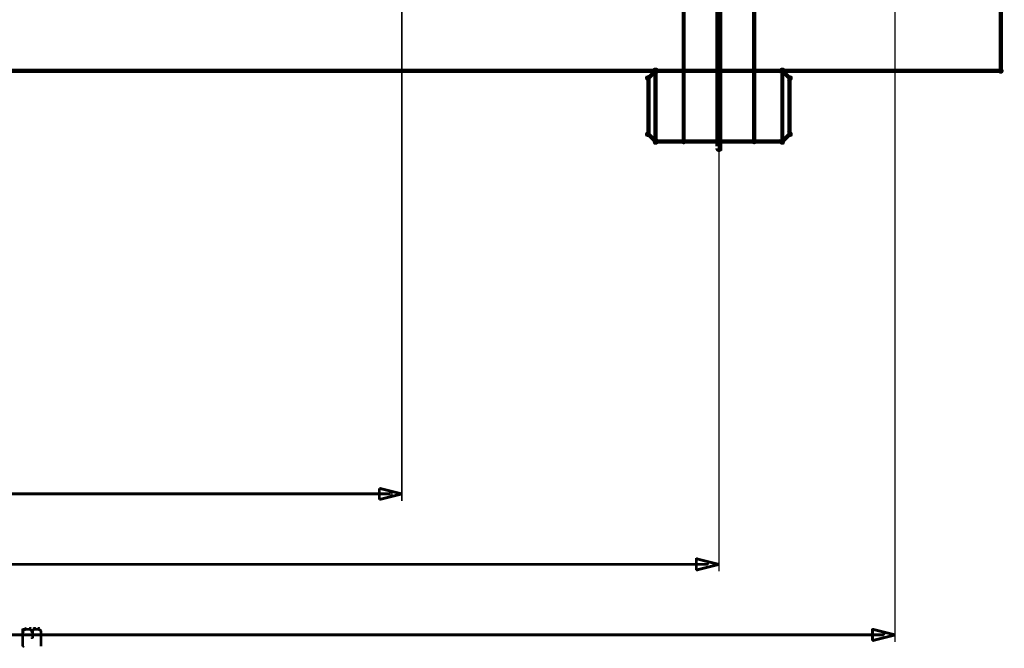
# Model space of a CAD drawing. Extents: x 98 to 599, y 121 to 517.
# Tile 54 of 77: x 483 to 553, y 121 to 166. Entities that reach past the tile are written whole.
import ezdxf

# ---------------------------------------------------------------- set-up
doc = ezdxf.new("R2010")
doc.units = 0
for name, color, linetype in [('DIMENSIONS', 2, 'CONTINUOUS'), ('DRAWING', 4, 'CONTINUOUS'), ('OUTLINES', 1, 'CONTINUOUS')]:
    doc.layers.add(name, color=color, linetype=linetype)

msp = doc.modelspace()

# ---------------------------------------------------------------- linework, layer by layer
at = {"layer": 'DIMENSIONS', "color": 94}
for points in [[(545, 219.5, 0.1, 0.1, 1), (545, 219.5, 0, 0, 0), (545, 219.5, 0, 0, 0), (545, 219.5, 0.1, 0.1, 0), (545, 121.5, 0.1, 0.1, 0), (545, 121.5, 0, 0, 0), (545, 121.5, 0.1, 0.1, 0), (545, 121.5, 0.1, 0.1, 1), (545, 121.5, 0, 0, 0)], [(510, 184.5, 0.1, 0.1, 1), (510, 184.5, 0, 0, 0), (510, 184.5, 0, 0, 0), (510, 184.5, 0.1, 0.1, 0), (510, 131.5, 0.1, 0.1, 0), (510, 131.5, 0, 0, 0), (510, 131.5, 0.1, 0.1, 0), (510, 131.5, 0.1, 0.1, 1), (510, 131.5, 0, 0, 0)], [(532.5, 179, 0.1, 0.1, 1), (532.5, 179, 0, 0, 0), (532.5, 179, 0, 0, 0), (532.5, 179, 0.1, 0.1, 0), (532.5, 126.5, 0.1, 0.1, 0), (532.5, 126.5, 0, 0, 0), (532.5, 126.5, 0.1, 0.1, 0), (532.5, 126.5, 0.1, 0.1, 1), (532.5, 126.5, 0, 0, 0)], [(509.2, 131.9, 0.1, 0.1, 1), (509.2, 132.1, 0, 0, 0), (509.2, 132, 0, 0, 0), (509.2, 132, 0.2, 0.2, 0), (464.8, 132, 0.2, 0.2, 0), (464.8, 132, 0, 0, 0), (464.8, 132, 0.1, 0.1, 0), (464.8, 132.1, 0.1, 0.1, 1), (464.8, 131.9, 0, 0, 0)], [(531.7, 127, 0.1, 0.1, 1), (531.7, 127.1, 0, 0, 0), (531.7, 127, 0, 0, 0), (531.7, 127, 0.2, 0.2, 0), (476, 127, 0.2, 0.2, 0), (476, 127, 0, 0, 0), (476, 127, 0.1, 0.1, 0), (476, 127.1, 0.1, 0.1, 1), (476, 127, 0, 0, 0)], [(483.1, 122.3, 0.1, 0.1, 1), (483.2, 122.2, 0, 0, 0), (483.1, 122.3, 0, 0, 0), (483.1, 122.3, 0.2, 0.2, 0), (483.3, 122.4, 0.2, 0.2, 0), (483.3, 122.4, 0, 0, 0), (483.3, 122.4, 0.1, 0.1, 0), (483.3, 122.4, 0.1, 0.1, 1), (483.3, 122.5, 0, 0, 0)], [(483.1, 121.2, 0.1, 0.1, 1), (483.2, 121.2, 0, 0, 0), (483.1, 121.2, 0, 0, 0), (483.1, 121.2, 0.2, 0.2, 0), (483.1, 122.4, 0.2, 0.2, 0), (483.1, 122.4, 0, 0, 0), (483.1, 122.4, 0.1, 0.1, 0), (483.2, 122.4, 0.1, 0.1, 1), (483.1, 122.4, 0, 0, 0)], [(483.3, 122.5, 0.1, 0.1, 1), (483.3, 122.4, 0, 0, 0), (483.3, 122.4, 0, 0, 0), (483.3, 122.4, 0.2, 0.2, 0), (483.6, 122.4, 0.2, 0.2, 0), (483.6, 122.4, 0, 0, 0), (483.6, 122.4, 0.1, 0.1, 0), (483.6, 122.4, 0.1, 0.1, 1), (483.6, 122.5, 0, 0, 0)], [(483.7, 122.5, 0.1, 0.1, 1), (483.6, 122.4, 0, 0, 0), (483.6, 122.4, 0, 0, 0), (483.6, 122.4, 0.2, 0.2, 0), (483.8, 122.3, 0.2, 0.2, 0), (483.8, 122.3, 0, 0, 0), (483.8, 122.3, 0.1, 0.1, 0), (483.7, 122.2, 0.1, 0.1, 1), (483.8, 122.3, 0, 0, 0)], [(483.7, 122.3, 0.1, 0.1, 1), (483.8, 122.2, 0, 0, 0), (483.8, 122.3, 0, 0, 0), (483.8, 122.3, 0.2, 0.2, 0), (483.9, 122.4, 0.2, 0.2, 0), (483.9, 122.4, 0, 0, 0), (483.9, 122.4, 0.1, 0.1, 0), (484, 122.4, 0.1, 0.1, 1), (483.9, 122.5, 0, 0, 0)], [(483.8, 122.3, 0.1, 0.1, 1), (483.7, 122.3, 0, 0, 0), (483.8, 122.3, 0, 0, 0), (483.8, 122.3, 0.2, 0.2, 0), (483.8, 121.8, 0.2, 0.2, 0), (483.8, 121.8, 0, 0, 0), (483.8, 121.8, 0.1, 0.1, 0), (483.7, 121.8, 0.1, 0.1, 1), (483.8, 121.8, 0, 0, 0)], [(483.9, 122.5, 0.1, 0.1, 1), (483.9, 122.4, 0, 0, 0), (483.9, 122.4, 0, 0, 0), (483.9, 122.4, 0.2, 0.2, 0), (484.2, 122.4, 0.2, 0.2, 0), (484.2, 122.4, 0, 0, 0), (484.2, 122.4, 0.1, 0.1, 0), (484.2, 122.4, 0.1, 0.1, 1), (484.2, 122.5, 0, 0, 0)], [(484.3, 122.5, 0.1, 0.1, 1), (484.2, 122.4, 0, 0, 0), (484.2, 122.4, 0, 0, 0), (484.2, 122.4, 0.2, 0.2, 0), (484.4, 122.3, 0.2, 0.2, 0), (484.4, 122.3, 0, 0, 0), (484.4, 122.3, 0.1, 0.1, 0), (484.4, 122.2, 0.1, 0.1, 1), (484.4, 122.3, 0, 0, 0)], [(484.4, 122.3, 0.1, 0.1, 1), (484.4, 122.3, 0, 0, 0), (484.4, 122.3, 0, 0, 0), (484.4, 122.3, 0.2, 0.2, 0), (484.4, 121.2, 0.2, 0.2, 0), (484.4, 121.2, 0, 0, 0), (484.4, 121.2, 0.1, 0.1, 0), (484.4, 121.2, 0.1, 0.1, 1), (484.4, 121.2, 0, 0, 0)], [(544.2, 122, 0.1, 0.1, 1), (544.2, 122.1, 0, 0, 0), (544.2, 122, 0, 0, 0), (544.2, 122, 0.2, 0.2, 0), (482.3, 122, 0.2, 0.2, 0), (482.3, 122, 0, 0, 0), (482.3, 122, 0.1, 0.1, 0), (482.3, 122.1, 0.1, 0.1, 1), (482.3, 122, 0, 0, 0)]]:
    msp.add_lwpolyline(points, format="xyseb", dxfattribs=at)
for points in [[(510, 132, 0.1, 0.1, 1), (510, 132, 0, 0, 0), (510, 132, 0, 0, 0), (510, 132, 0.2, 0.2, 0), (508.4, 131.6, 0, 0, 0), (508.4, 131.6, 0.1, 0.1, 0), (508.4, 131.6, 0.1, 0.1, 1), (508.4, 131.6, 0, 0, 0), (508.4, 131.6, 0.1, 0.1, 1), (508.4, 131.6, 0, 0, 0), (508.4, 131.6, 0, 0, 0), (508.4, 131.6, 0.2, 0.2, 0), (508.4, 132.4, 0, 0, 0), (508.4, 132.4, 0.1, 0.1, 0), (508.4, 132.4, 0.1, 0.1, 1), (508.4, 132.4, 0, 0, 0), (508.4, 132.4, 0.1, 0.1, 1), (508.4, 132.4, 0, 0, 0), (508.4, 132.4, 0, 0, 0), (508.4, 132.4, 0.2, 0.2, 0), (510, 132, 0.2, 0.2, 0), (510, 132, 0, 0, 0), (510, 132, 0.1, 0.1, 0), (510, 132, 0.1, 0.1, 1), (510, 132, 0, 0, 0)], [(532.5, 127, 0.1, 0.1, 1), (532.5, 127, 0, 0, 0), (532.5, 127, 0, 0, 0), (532.5, 127, 0.2, 0.2, 0), (530.9, 126.6, 0, 0, 0), (530.9, 126.6, 0.1, 0.1, 0), (530.9, 126.6, 0.1, 0.1, 1), (530.9, 126.6, 0, 0, 0), (530.9, 126.6, 0.1, 0.1, 1), (531, 126.6, 0, 0, 0), (530.9, 126.6, 0, 0, 0), (530.9, 126.6, 0.2, 0.2, 0), (530.9, 127.4, 0, 0, 0), (530.9, 127.4, 0.1, 0.1, 0), (531, 127.4, 0.1, 0.1, 1), (530.9, 127.4, 0, 0, 0), (530.9, 127.4, 0.1, 0.1, 1), (530.9, 127.4, 0, 0, 0), (530.9, 127.4, 0, 0, 0), (530.9, 127.4, 0.2, 0.2, 0), (532.5, 127, 0.2, 0.2, 0), (532.5, 127, 0, 0, 0), (532.5, 127, 0.1, 0.1, 0), (532.5, 127, 0.1, 0.1, 1), (532.5, 127, 0, 0, 0)], [(545, 122, 0.1, 0.1, 1), (545, 122, 0, 0, 0), (545, 122, 0, 0, 0), (545, 122, 0.2, 0.2, 0), (543.4, 121.6, 0, 0, 0), (543.4, 121.6, 0.1, 0.1, 0), (543.4, 121.6, 0.1, 0.1, 1), (543.4, 121.6, 0, 0, 0), (543.4, 121.6, 0.1, 0.1, 1), (543.5, 121.6, 0, 0, 0), (543.4, 121.6, 0, 0, 0), (543.4, 121.6, 0.2, 0.2, 0), (543.4, 122.4, 0, 0, 0), (543.4, 122.4, 0.1, 0.1, 0), (543.5, 122.4, 0.1, 0.1, 1), (543.4, 122.4, 0, 0, 0), (543.4, 122.4, 0.1, 0.1, 1), (543.4, 122.4, 0, 0, 0), (543.4, 122.4, 0, 0, 0), (543.4, 122.4, 0.2, 0.2, 0), (545, 122, 0.2, 0.2, 0), (545, 122, 0, 0, 0), (545, 122, 0.1, 0.1, 0), (545, 122, 0.1, 0.1, 1), (545, 122, 0, 0, 0)]]:
    msp.add_lwpolyline(points, format="xyseb", close=True, dxfattribs=at)
at = {"layer": 'DRAWING', "color": 2}
for points in [[(532.6, 176.5, 0.3, 0.3, 1), (532.4, 176.5, 0, 0, 0), (532.5, 176.5, 0, 0, 0), (532.5, 176.5, 0.5, 0.5, 0), (532.5, 156.5, 0.5, 0.5, 0), (532.5, 156.5, 0, 0, 0), (532.5, 156.5, 0.3, 0.3, 0), (532.4, 156.5, 0.3, 0.3, 1), (532.6, 156.5, 0, 0, 0)], [(402.5, 167, 0.3, 0.3, 0), (552.5, 167, 0.3, 0.3, 0), (552.5, 167, 0, 0, 0), (552.5, 167, 0.2, 0.2, 0), (552.5, 167.1, 0.2, 0.2, -1), (552.5, 166.9, 0, 0, 0), (552.4, 167, 0.2, 0.2, -1), (552.6, 167, 0, 0, 0), (552.5, 167, 0, 0, 0), (552.5, 167, 0.3, 0.3, 0), (552.5, 162, 0, 0, 0), (552.5, 162, 0.2, 0.2, 0), (552.6, 162, 0.2, 0.2, -1), (552.4, 162, 0, 0, 0), (552.5, 162.1, 0.2, 0.2, -1), (552.5, 161.9, 0, 0, 0), (552.5, 162, 0, 0, 0), (552.5, 162, 0.3, 0.3, 0), (402.5, 162, 0, 0, 0)]]:
    msp.add_lwpolyline(points, format="xyseb", dxfattribs=at)
at = {"layer": 'OUTLINES', "color": 11}
msp.add_lwpolyline([(530, 176, 0.3, 0.3, 0), (530, 162, 0, 0, 0), (530, 162, 0.2, 0.2, 0), (529.9, 162, 0.2, 0.2, 1), (530.1, 162, 0, 0, 0), (530, 162.1, 0.2, 0.2, 1), (530, 161.9, 0, 0, 0), (530, 162, 0, 0, 0), (530, 162, 0.3, 0.3, 0), (535, 162, 0.3, 0.3, 0), (535, 162, 0, 0, 0), (535, 162, 0.2, 0.2, 0), (535, 161.9, 0.2, 0.2, 1), (535, 162.1, 0, 0, 0), (534.9, 162, 0.2, 0.2, 1), (535.1, 162, 0, 0, 0), (535, 162, 0, 0, 0), (535, 162, 0.3, 0.3, 0), (535, 176, 0, 0, 0)], format="xyseb", dxfattribs=at)
for points in [[(537.4, 157.5, 0.2, 0.2, 1), (537.6, 157.5, 0, 0, 0), (537.5, 157.5, 0, 0, 0), (537.5, 157.5, 0.3, 0.3, 0), (537.5, 161.5, 0, 0, 0), (537.5, 161.5, 0.2, 0.2, 0), (537.6, 161.5, 0.2, 0.2, 1), (537.4, 161.5, 0, 0, 0), (537.4, 161.4, 0.2, 0.2, 1), (537.6, 161.6, 0, 0, 0), (537.5, 161.5, 0, 0, 0), (537.5, 161.5, 0.3, 0.3, 0), (537, 162, 0, 0, 0), (537, 162, 0.2, 0.2, 0), (537.1, 162.1, 0.2, 0.2, 1), (536.9, 161.9, 0, 0, 0), (537, 161.9, 0.2, 0.2, 1), (537, 162.1, 0, 0, 0), (537, 162, 0, 0, 0), (537, 162, 0.3, 0.3, 0), (528, 162, 0, 0, 0), (528, 162, 0.2, 0.2, 0), (528, 162.1, 0.2, 0.2, 1), (528, 161.9, 0, 0, 0), (528.1, 161.9, 0.2, 0.2, 1), (527.9, 162.1, 0, 0, 0), (528, 162, 0, 0, 0), (528, 162, 0.3, 0.3, 0), (527.5, 161.5, 0, 0, 0), (527.5, 161.5, 0.2, 0.2, 0), (527.4, 161.6, 0.2, 0.2, 1), (527.6, 161.4, 0, 0, 0), (527.6, 161.5, 0.2, 0.2, 1), (527.4, 161.5, 0, 0, 0), (527.5, 161.5, 0, 0, 0), (527.5, 161.5, 0.3, 0.3, 0), (527.5, 157.5, 0, 0, 0), (527.5, 157.5, 0.2, 0.2, 0), (527.4, 157.5, 0.2, 0.2, 1), (527.6, 157.5, 0, 0, 0), (527.6, 157.6, 0.2, 0.2, 1), (527.4, 157.4, 0, 0, 0), (527.5, 157.5, 0, 0, 0), (527.5, 157.5, 0.3, 0.3, 0), (528, 157, 0, 0, 0), (528, 157, 0.2, 0.2, 0), (527.9, 156.9, 0.2, 0.2, 1), (528.1, 157.1, 0, 0, 0), (528, 157.1, 0.2, 0.2, 1), (528, 156.9, 0, 0, 0), (528, 157, 0, 0, 0), (528, 157, 0.3, 0.3, 0), (537, 157, 0, 0, 0), (537, 157, 0.2, 0.2, 0), (537, 156.9, 0.2, 0.2, 1), (537, 157.1, 0, 0, 0), (536.9, 157.1, 0.2, 0.2, 1), (537.1, 156.9, 0, 0, 0), (537, 157, 0, 0, 0), (537, 157, 0.3, 0.3, 0), (537.5, 157.5, 0.3, 0.3, 0), (537.5, 157.5, 0, 0, 0), (537.5, 157.5, 0.2, 0.2, 0), (537.6, 157.4, 0.2, 0.2, 1), (537.4, 157.6, 0, 0, 0)], [(529.9, 157, 0.2, 0.2, 1), (530.1, 157, 0, 0, 0), (530, 157, 0, 0, 0), (530, 157, 0.3, 0.3, 0), (530, 162, 0, 0, 0), (530, 162, 0.2, 0.2, 0), (530.1, 162, 0.2, 0.2, 1), (529.9, 162, 0, 0, 0), (530, 161.9, 0.2, 0.2, 1), (530, 162.1, 0, 0, 0), (530, 162, 0, 0, 0), (530, 162, 0.3, 0.3, 0), (528, 162, 0, 0, 0), (528, 162, 0.2, 0.2, 0), (528, 162.1, 0.2, 0.2, 1), (528, 161.9, 0, 0, 0), (528.1, 162, 0.2, 0.2, 1), (527.9, 162, 0, 0, 0), (528, 162, 0, 0, 0), (528, 162, 0.3, 0.3, 0), (528, 157, 0, 0, 0), (528, 157, 0.2, 0.2, 0), (527.9, 157, 0.2, 0.2, 1), (528.1, 157, 0, 0, 0), (528, 157.1, 0.2, 0.2, 1), (528, 156.9, 0, 0, 0), (528, 157, 0, 0, 0), (528, 157, 0.3, 0.3, 0), (530, 157, 0.3, 0.3, 0), (530, 157, 0, 0, 0), (530, 157, 0.2, 0.2, 0), (530, 156.9, 0.2, 0.2, 1), (530, 157.1, 0, 0, 0)], [(536.9, 157, 0.2, 0.2, 1), (537.1, 157, 0, 0, 0), (537, 157, 0, 0, 0), (537, 157, 0.3, 0.3, 0), (537, 162, 0, 0, 0), (537, 162, 0.2, 0.2, 0), (537.1, 162, 0.2, 0.2, 1), (536.9, 162, 0, 0, 0), (537, 161.9, 0.2, 0.2, 1), (537, 162.1, 0, 0, 0), (537, 162, 0, 0, 0), (537, 162, 0.3, 0.3, 0), (535, 162, 0, 0, 0), (535, 162, 0.2, 0.2, 0), (535, 162.1, 0.2, 0.2, 1), (535, 161.9, 0, 0, 0), (535.1, 162, 0.2, 0.2, 1), (534.9, 162, 0, 0, 0), (535, 162, 0, 0, 0), (535, 162, 0.3, 0.3, 0), (535, 157, 0, 0, 0), (535, 157, 0.2, 0.2, 0), (534.9, 157, 0.2, 0.2, 1), (535.1, 157, 0, 0, 0), (535, 157.1, 0.2, 0.2, 1), (535, 156.9, 0, 0, 0), (535, 157, 0, 0, 0), (535, 157, 0.3, 0.3, 0), (537, 157, 0.3, 0.3, 0), (537, 157, 0, 0, 0), (537, 157, 0.2, 0.2, 0), (537, 156.9, 0.2, 0.2, 1), (537, 157.1, 0, 0, 0)]]:
    msp.add_lwpolyline(points, format="xyseb", close=True, dxfattribs=at)

doc.saveas('drawing.dxf')
